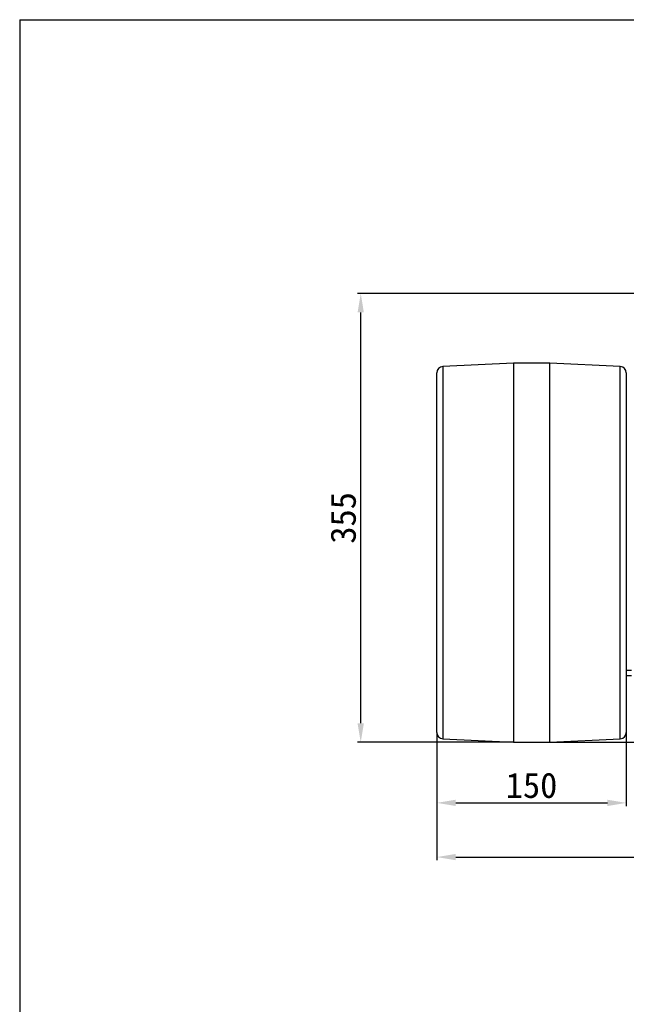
# Model space of a CAD drawing. Header units: millimetres. Extents: x 4624 to 7637, y -669 to 1387.
# Tile 27 of 84: x 4703 to 5183, y 608 to 1387. Entities that reach past the tile are written whole.
import ezdxf

# ---------------------------------------------------------------- set-up
doc = ezdxf.new("R2010")
doc.units = ezdxf.units.MM
doc.styles.get("Standard").update_dxf_attribs({"font": 'SimSun.ttf'})
doc.dimstyles.new('ISO-25', dxfattribs={"dimscale": 2.5, "dimtxt": 8, "dimasz": 6, "dimexe": 1, "dimexo": 0, "dimgap": 1.5, "dimtad": 1, "dimtoh": 1, "dimdsep": 46, "dimtxsty": 'Standard', "dimcen": 2.5, "dimclrd": 3, "dimclre": 3, "dimclrt": 3, "dimadec": 0, "dimazin": 0, "dimtfac": 1, "dimtmove": 0, "dimatfit": 3, "dimfxl": 0, "dimarcsym": 0})

# ---------------------------------------------------------------- blocks, each defined once
blk = doc.blocks.new('*D79')
at = {"color": 3, "lineweight": -2, "transparency": 16777216}
for p, q in [((5032.71, 823.47), (5032.71, 722.33)), ((5742.71, 823.47), (5742.71, 722.33)), ((5047.71, 724.83), (5727.71, 724.83))]:
    blk.add_line(p, q, dxfattribs=at)
at = {"color": 3, "lineweight": -3, "transparency": 16777216}
for points in [[(5047.71, 727.33), (5047.71, 722.33), (5032.71, 724.83)], [(5727.71, 727.33), (5727.71, 722.33), (5742.71, 724.83)]]:
    blk.add_solid(points, dxfattribs=at)
at = {"layer": 'Defpoints', "color": 0, "lineweight": -3, "transparency": 16777216}
for p in [(5032.71, 823.47), (5742.71, 823.47), (5742.71, 724.83)]:
    blk.add_point(p, dxfattribs=at)
at = {"color": 3, "lineweight": -3, "transparency": 16777216, "insert": (5387.71, 738.58), "char_height": 20, "attachment_point": 5}
blk.add_mtext('710', dxfattribs=at)
blk = doc.blocks.new('*D80')
at = {"color": 3, "lineweight": -2, "transparency": 16777216}
for p, q in [((5032.71, 823.47), (5032.71, 765.22)), ((5182.71, 823.47), (5182.71, 765.22)), ((5047.71, 767.72), (5167.71, 767.72))]:
    blk.add_line(p, q, dxfattribs=at)
at = {"color": 3, "lineweight": -3, "transparency": 16777216}
for points in [[(5047.71, 770.22), (5047.71, 765.22), (5032.71, 767.72)], [(5167.71, 770.22), (5167.71, 765.22), (5182.71, 767.72)]]:
    blk.add_solid(points, dxfattribs=at)
at = {"layer": 'Defpoints', "color": 0, "lineweight": -3, "transparency": 16777216}
for p in [(5032.71, 823.47), (5182.71, 823.47), (5182.71, 767.72)]:
    blk.add_point(p, dxfattribs=at)
at = {"color": 3, "lineweight": -3, "transparency": 16777216, "insert": (5107.71, 781.47), "char_height": 20, "attachment_point": 5}
blk.add_mtext('150', dxfattribs=at)
blk = doc.blocks.new('*D82')
at = {"color": 3, "lineweight": -2, "transparency": 16777216}
for p, q in [((5254.71, 859.69), (5292.24, 859.69)), ((5289.74, 830.69), (5289.74, 844.69)), ((5122.09, 815.69), (5292.24, 815.69))]:
    blk.add_line(p, q, dxfattribs=at)
at = {"color": 3, "lineweight": -3, "transparency": 16777216}
for points in [[(5287.24, 844.69), (5292.24, 844.69), (5289.74, 859.69)], [(5287.24, 830.69), (5292.24, 830.69), (5289.74, 815.69)]]:
    blk.add_solid(points, dxfattribs=at)
at = {"layer": 'Defpoints', "color": 0, "lineweight": -3, "transparency": 16777216}
for p in [(5254.71, 859.69), (5289.74, 859.69), (5122.09, 815.69)]:
    blk.add_point(p, dxfattribs=at)
at = {"color": 3, "lineweight": -3, "transparency": 16777216, "insert": (5275.99, 837.69), "char_height": 20, "attachment_point": 5, "rotation": 90}
blk.add_mtext('44', dxfattribs=at)
blk = doc.blocks.new('*D83')
at = {"color": 3, "lineweight": -2, "transparency": 16777216}
for p, q in [((5234.31, 1170.69), (4970, 1170.69)), ((4972.5, 830.69), (4972.5, 1155.69)), ((5093.34, 815.69), (4970, 815.69))]:
    blk.add_line(p, q, dxfattribs=at)
at = {"color": 3, "lineweight": -3, "transparency": 16777216}
for points in [[(4970, 1155.69), (4975, 1155.69), (4972.5, 1170.69)], [(4970, 830.69), (4975, 830.69), (4972.5, 815.69)]]:
    blk.add_solid(points, dxfattribs=at)
at = {"layer": 'Defpoints', "color": 0, "lineweight": -3, "transparency": 16777216}
for p in [(4972.5, 1170.69), (5234.31, 1170.69), (5093.34, 815.69)]:
    blk.add_point(p, dxfattribs=at)
at = {"color": 3, "lineweight": -3, "transparency": 16777216, "insert": (4958.75, 993.19), "char_height": 20, "attachment_point": 5, "rotation": 90}
blk.add_mtext('355', dxfattribs=at)

msp = doc.modelspace()

# ---------------------------------------------------------------- linework, layer by layer
at = {"lineweight": 30}
for q in [(4702.567, -668.964), (7618.948, 1387.331)]:
    msp.add_line((4702.567, 1387.331), q, dxfattribs=at)
at = {"color": 7, "linetype": 'Continuous', "lineweight": 25}
for p, q in [((5093.336, 1115.685), (5037.462, 1112.892)), ((5122.087, 1115.685), (5093.336, 1115.685)), ((5093.336, 1115.685), (5093.336, 815.685)), ((5177.961, 1112.892), (5122.087, 1115.685)), ((5122.087, 965.685), (5122.087, 1115.685)), ((5032.712, 823.473), (5032.712, 1107.898)), ((5037.462, 1112.892), (5037.462, 818.479)), ((5177.961, 965.685), (5177.961, 1112.892)), ((5182.712, 1107.898), (5182.712, 965.685)), ((5122.087, 815.685), (5122.087, 965.685)), ((5177.961, 818.479), (5177.961, 965.685)), ((5182.712, 965.685), (5182.712, 823.473)), ((5186.712, 872.356), (5182.712, 872.356)), ((5186.712, 868.128), (5182.712, 868.128)), ((5037.462, 818.479), (5093.336, 815.685)), ((5122.087, 815.685), (5177.961, 818.479)), ((5093.336, 815.685), (5122.087, 815.685))]:
    msp.add_line(p, q, dxfattribs=at)
for centre, start, end in [((5037.712, 1107.898), 92.862405, 180), ((5177.712, 1107.898), 360, 87.137595), ((5037.712, 823.473), 180, 267.137595), ((5177.712, 823.473), 272.862405, 360)]:
    msp.add_arc(centre, 5, start, end, dxfattribs=at)

# ---------------------------------------------------------------- dimensions: what is measured, and where the dimension line sits
at = {"lineweight": -3}
for base, p1, p2, picture, middle in [((4972.504, 1170.685), (5093.336, 815.685), (5234.312, 1170.685), '*D83', (4958.754, 993.185)), ((5289.742, 859.685), (5122.087, 815.685), (5254.712, 859.685), '*D82', (5275.992, 837.685))]:
    dim = msp.add_linear_dim(base=base, p1=p1, p2=p2, angle=90, dimstyle='ISO-25', dxfattribs=at)
    dim.commit()
    dim.dimension.update_dxf_attribs({"geometry": picture, "text_midpoint": middle})
for base, p2, picture, middle in [((5742.712, 724.831), (5742.712, 823.473), '*D79', (5387.712, 738.581)), ((5182.712, 767.725), (5182.712, 823.473), '*D80', (5107.712, 781.475))]:
    dim = msp.add_linear_dim(base=base, p1=(5032.712, 823.473), p2=p2, dimstyle='ISO-25', dxfattribs=at)
    dim.commit()
    dim.dimension.update_dxf_attribs({"geometry": picture, "text_midpoint": middle})

doc.saveas('drawing.dxf')
